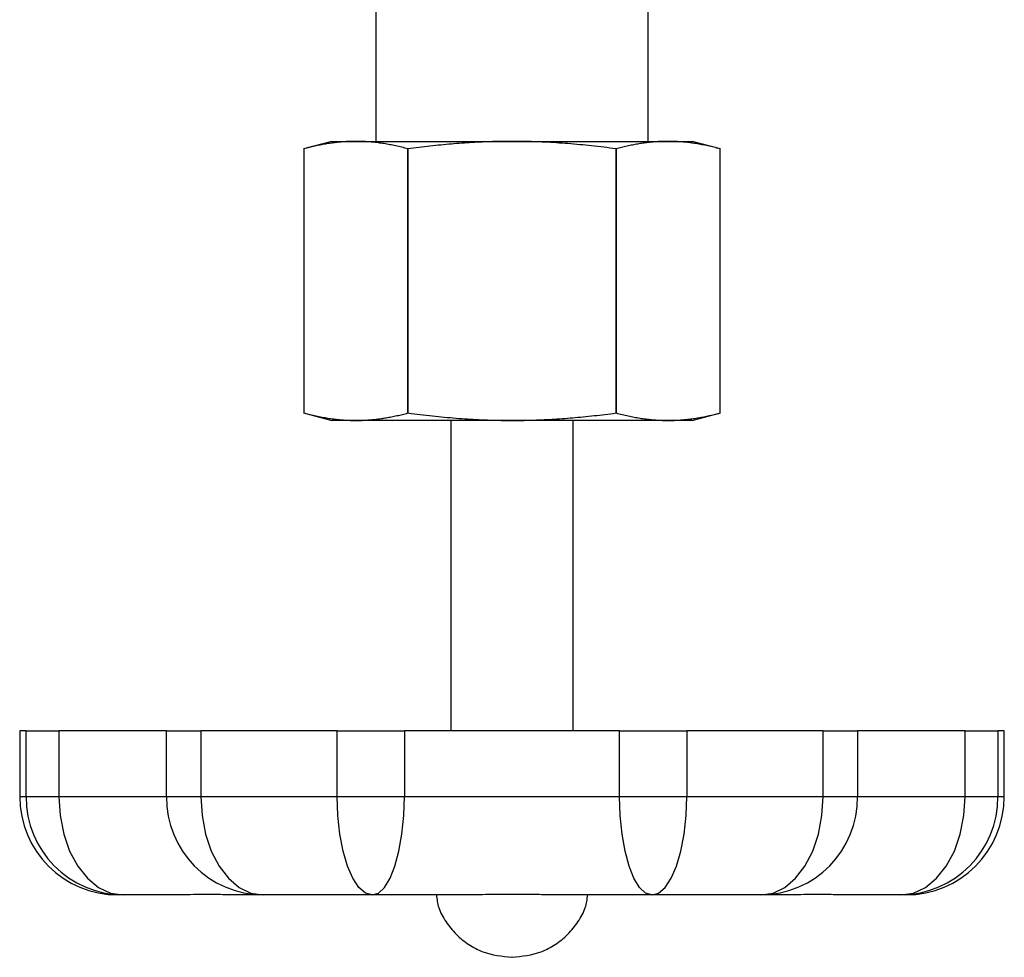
# Model space of a CAD drawing. Header units: millimetres. Extents: x -88 to 910, y -234 to 995.
# Tile 21 of 40: x 262 to 322, y 525 to 582. Entities that reach past the tile are written whole.
import ezdxf

# ---------------------------------------------------------------- set-up
doc = ezdxf.new("R2010")
doc.units = ezdxf.units.MM

msp = doc.modelspace()

# ---------------------------------------------------------------- linework, layer by layer
at = {"color": 7, "linetype": 'Continuous', "lineweight": 25}
for p, q in [((284.198, 584.422), (284.198, 574.637)), ((300.798, 574.637), (300.798, 584.422)), ((281.518, 574.637), (279.796, 574.176)), ((281.518, 574.637), (282.989, 574.637)), ((282.989, 574.637), (292.498, 574.637)), ((292.498, 574.637), (302.007, 574.637)), ((302.007, 574.637), (303.478, 574.637)), ((305.2, 574.176), (303.478, 574.637)), ((279.819, 574.182), (279.819, 558.092)), ((286.159, 574.182), (286.159, 558.092)), ((286.159, 558.092), (286.159, 574.182)), ((298.837, 558.092), (298.837, 574.182)), ((298.837, 574.182), (298.837, 558.092)), ((305.176, 558.092), (305.176, 574.182)), ((279.796, 558.099), (281.518, 557.637)), ((303.478, 557.637), (305.2, 558.099)), ((282.989, 557.637), (281.518, 557.637)), ((292.498, 557.637), (282.989, 557.637)), ((288.773, 557.637), (288.773, 538.737)), ((302.007, 557.637), (292.498, 557.637)), ((296.223, 538.737), (296.223, 557.637)), ((303.478, 557.637), (302.007, 557.637)), ((262.498, 538.737), (262.498, 534.737)), ((262.884, 538.737), (262.498, 538.737)), ((262.884, 534.737), (262.884, 538.737)), ((262.884, 538.737), (264.881, 538.737)), ((264.881, 538.737), (264.881, 534.737)), ((271.436, 538.737), (264.881, 538.737)), ((271.436, 534.737), (271.436, 538.737)), ((271.436, 538.737), (273.536, 538.737)), ((273.536, 538.737), (273.536, 534.737)), ((281.846, 538.737), (273.536, 538.737)), ((281.846, 538.737), (285.943, 538.737)), ((281.846, 534.737), (281.846, 538.737)), ((285.943, 538.737), (285.943, 534.737)), ((299.053, 538.737), (285.943, 538.737)), ((299.053, 538.737), (303.15, 538.737)), ((299.053, 534.737), (299.053, 538.737)), ((303.15, 538.737), (303.15, 534.737)), ((311.46, 538.737), (303.15, 538.737)), ((311.46, 534.737), (311.46, 538.737)), ((311.46, 538.737), (313.56, 538.737)), ((313.56, 538.737), (313.56, 534.737)), ((320.115, 538.737), (313.56, 538.737)), ((320.115, 534.737), (320.115, 538.737)), ((320.115, 538.737), (322.112, 538.737)), ((322.112, 538.737), (322.112, 534.737)), ((322.498, 538.737), (322.112, 538.737)), ((322.498, 534.737), (322.498, 538.737)), ((262.884, 534.737), (264.881, 534.737)), ((264.881, 534.737), (271.436, 534.737)), ((271.436, 534.737), (273.536, 534.737)), ((273.536, 534.737), (281.846, 534.737)), ((281.846, 534.737), (285.943, 534.737)), ((285.943, 534.737), (299.053, 534.737)), ((299.053, 534.737), (303.15, 534.737)), ((303.15, 534.737), (311.46, 534.737)), ((311.46, 534.737), (313.56, 534.737)), ((313.56, 534.737), (320.115, 534.737)), ((320.115, 534.737), (322.112, 534.737)), ((268.807, 528.737), (268.498, 528.737)), ((271.523, 528.737), (268.807, 528.737)), ((277.328, 528.737), (276.325, 528.737)), ((283.976, 528.737), (277.328, 528.737)), ((287.695, 528.737), (283.976, 528.737)), ((301.02, 528.737), (297.301, 528.737)), ((307.667, 528.737), (301.02, 528.737)), ((308.671, 528.737), (307.667, 528.737)), ((316.189, 528.737), (313.473, 528.737)), ((316.498, 528.737), (316.189, 528.737)), ((292.508, 524.937), (292.488, 524.937))]:
    msp.add_line(p, q, dxfattribs=at)
at = {"color": 8, "linetype": 'Continuous', "lineweight": 25}
for p, q in [((262.498, 534.737), (262.884, 534.737)), ((322.112, 534.737), (322.498, 534.737))]:
    msp.add_line(p, q, dxfattribs=at)
at = {"color": 7, "linetype": 'Continuous', "lineweight": 25, "flags": 128}
for points in [[(264.881, 534.737), (264.956, 533.567), (265.18, 532.441), (265.543, 531.404), (266.031, 530.495), (266.626, 529.748), (267.304, 529.194), (268.041, 528.853), (268.807, 528.737)], [(273.536, 534.737), (273.609, 533.567), (273.825, 532.441), (274.175, 531.404), (274.647, 530.495), (275.221, 529.748), (275.877, 529.194), (276.589, 528.853), (277.328, 528.737)], [(283.976, 528.737), (283.561, 528.853), (283.161, 529.194), (282.793, 529.748), (282.47, 530.495), (282.205, 531.404), (282.008, 532.441), (281.887, 533.567), (281.846, 534.737)], [(283.976, 528.737), (284.36, 528.853), (284.729, 529.194), (285.069, 529.748), (285.367, 530.495), (285.611, 531.404), (285.793, 532.441), (285.905, 533.567), (285.943, 534.737)], [(301.02, 528.737), (300.636, 528.853), (300.267, 529.194), (299.927, 529.748), (299.629, 530.495), (299.384, 531.404), (299.203, 532.441), (299.091, 533.567), (299.053, 534.737)], [(301.02, 528.737), (301.435, 528.853), (301.835, 529.194), (302.203, 529.748), (302.526, 530.495), (302.791, 531.404), (302.988, 532.441), (303.109, 533.567), (303.15, 534.737)], [(307.667, 528.737), (308.407, 528.853), (309.119, 529.194), (309.774, 529.748), (310.349, 530.495), (310.821, 531.404), (311.171, 532.441), (311.387, 533.567), (311.46, 534.737)], [(316.189, 528.737), (316.955, 528.853), (317.691, 529.194), (318.37, 529.748), (318.965, 530.495), (319.453, 531.404), (319.816, 532.441), (320.039, 533.567), (320.115, 534.737)]]:
    msp.add_lwpolyline(points, dxfattribs=at)
at = {"color": 7, "linetype": 'Continuous', "lineweight": 25}
for centre, radius, start, end in [((268.498, 534.737), 6, 180, 270), ((268.846, 534.699), 5.962, 179.63131, 269.6265), ((277.383, 534.684), 5.947, 179.48629, 269.47691), ((307.613, 534.684), 5.947, 270.52309, 0.51371), ((316.15, 534.699), 5.962, 270.3735, 0.36869), ((316.498, 534.737), 6, 270, 0)]:
    msp.add_arc(centre, radius, start, end, dxfattribs=at)
for points, knots in [([(282.989, 574.637), (282.89, 574.636), (282.691, 574.635), (282.39, 574.62), (282.084, 574.598), (281.774, 574.566), (281.459, 574.525), (281.14, 574.475), (280.816, 574.415), (280.488, 574.347), (280.155, 574.27), (279.932, 574.212), (279.819, 574.182)], [0, 0, 0, 0, 0.0932332, 0.1879191, 0.2840785, 0.3817311, 0.4808956, 0.5815901, 0.6838318, 0.787637, 0.8930214, 1, 1, 1, 1]), ([(286.159, 574.182), (286.034, 574.215), (285.786, 574.279), (285.417, 574.363), (285.054, 574.436), (284.696, 574.498), (284.343, 574.549), (283.997, 574.588), (283.656, 574.616), (283.321, 574.634), (283.099, 574.636), (282.989, 574.637)], [0, 0, 0, 0, 0.118766, 0.235567, 0.350422, 0.463353, 0.574384, 0.683538, 0.79084, 0.896318, 1, 1, 1, 1]), ([(292.498, 574.637), (292.3, 574.636), (291.902, 574.635), (291.3, 574.62), (290.688, 574.598), (290.068, 574.566), (289.439, 574.525), (288.8, 574.475), (288.153, 574.415), (287.496, 574.347), (286.83, 574.27), (286.383, 574.212), (286.159, 574.182)], [0, 0, 0, 0, 0.093233, 0.187919, 0.284079, 0.381731, 0.480896, 0.58159, 0.683832, 0.787637, 0.893021, 1, 1, 1, 1]), ([(298.837, 574.182), (298.587, 574.215), (298.092, 574.279), (297.354, 574.363), (296.627, 574.436), (295.911, 574.498), (295.207, 574.549), (294.514, 574.588), (293.832, 574.616), (293.161, 574.634), (292.718, 574.636), (292.498, 574.637)], [0, 0, 0, 0, 0.118766, 0.235567, 0.350422, 0.463353, 0.574384, 0.683538, 0.79084, 0.896318, 1, 1, 1, 1]), ([(302.007, 574.637), (301.908, 574.636), (301.709, 574.635), (301.408, 574.62), (301.102, 574.598), (300.792, 574.566), (300.477, 574.525), (300.158, 574.475), (299.834, 574.415), (299.506, 574.347), (299.173, 574.27), (298.95, 574.212), (298.837, 574.182)], [0, 0, 0, 0, 0.093233, 0.187919, 0.284079, 0.381731, 0.480896, 0.58159, 0.683832, 0.787637, 0.893021, 1, 1, 1, 1]), ([(305.176, 574.182), (305.052, 574.215), (304.804, 574.279), (304.435, 574.363), (304.071, 574.436), (303.714, 574.498), (303.361, 574.549), (303.015, 574.588), (302.674, 574.616), (302.338, 574.634), (302.117, 574.636), (302.007, 574.637)], [0, 0, 0, 0, 0.118766, 0.235567, 0.350422, 0.463353, 0.574384, 0.683538, 0.79084, 0.896318, 1, 1, 1, 1]), ([(279.819, 558.092), (279.944, 558.06), (280.192, 557.995), (280.561, 557.911), (280.924, 557.838), (281.282, 557.776), (281.634, 557.726), (281.981, 557.686), (282.322, 557.658), (282.657, 557.641), (282.879, 557.638), (282.989, 557.637)], [0, 0, 0, 0, 0.118766, 0.235567, 0.350422, 0.463353, 0.574384, 0.683538, 0.79084, 0.896318, 1, 1, 1, 1]), ([(282.989, 557.637), (283.088, 557.638), (283.287, 557.64), (283.588, 557.654), (283.894, 557.677), (284.204, 557.709), (284.519, 557.75), (284.838, 557.8), (285.162, 557.859), (285.49, 557.928), (285.823, 558.005), (286.046, 558.063), (286.159, 558.092)], [0, 0, 0, 0, 0.093233, 0.187919, 0.284079, 0.381731, 0.480896, 0.58159, 0.683832, 0.787637, 0.893021, 1, 1, 1, 1]), ([(286.159, 558.092), (286.408, 558.06), (286.904, 557.995), (287.642, 557.911), (288.369, 557.838), (289.084, 557.776), (289.789, 557.726), (290.482, 557.686), (291.164, 557.658), (291.835, 557.641), (292.278, 557.638), (292.498, 557.637)], [0, 0, 0, 0, 0.118766, 0.235567, 0.350422, 0.463353, 0.574384, 0.683538, 0.79084, 0.896318, 1, 1, 1, 1]), ([(292.498, 557.637), (292.696, 557.638), (293.094, 557.64), (293.696, 557.654), (294.307, 557.677), (294.928, 557.709), (295.557, 557.75), (296.196, 557.8), (296.843, 557.859), (297.5, 557.928), (298.166, 558.005), (298.612, 558.063), (298.837, 558.092)], [0, 0, 0, 0, 0.0932332, 0.1879191, 0.2840785, 0.3817311, 0.4808956, 0.5815901, 0.6838318, 0.787637, 0.8930214, 1, 1, 1, 1]), ([(298.837, 558.092), (298.962, 558.06), (299.21, 557.995), (299.579, 557.911), (299.942, 557.838), (300.3, 557.776), (300.652, 557.726), (300.999, 557.686), (301.34, 557.658), (301.675, 557.641), (301.897, 557.638), (302.007, 557.637)], [0, 0, 0, 0, 0.118766, 0.235567, 0.350422, 0.463353, 0.574384, 0.683538, 0.79084, 0.896318, 1, 1, 1, 1]), ([(302.007, 557.637), (302.106, 557.638), (302.305, 557.64), (302.606, 557.654), (302.912, 557.677), (303.222, 557.709), (303.536, 557.75), (303.856, 557.8), (304.18, 557.859), (304.508, 557.928), (304.841, 558.005), (305.064, 558.063), (305.176, 558.092)], [0, 0, 0, 0, 0.093233, 0.187919, 0.284079, 0.381731, 0.480896, 0.58159, 0.683832, 0.787637, 0.893021, 1, 1, 1, 1]), ([(276.325, 528.737), (276.16, 528.738), (275.829, 528.739), (275.339, 528.745), (274.852, 528.752), (274.369, 528.756), (273.78, 528.758), (273.092, 528.754), (272.303, 528.742), (271.783, 528.739), (271.523, 528.737)], [0, 0, 0, 0, 0.100681, 0.200686, 0.300347, 0.400004, 0.5, 0.666443, 0.832586, 1, 1, 1, 1]), ([(297.301, 528.737), (296.978, 528.738), (296.336, 528.739), (295.374, 528.745), (294.416, 528.752), (293.457, 528.756), (292.285, 528.758), (290.9, 528.754), (289.299, 528.742), (288.231, 528.739), (287.695, 528.737)], [0, 0, 0, 0, 0.100681, 0.200686, 0.300347, 0.400004, 0.5, 0.666443, 0.832586, 1, 1, 1, 1]), ([(287.887, 528.737), (287.921, 528.475), (287.997, 527.891), (288.465, 527.085), (289.074, 526.315), (289.844, 525.697), (290.958, 525.1), (291.885, 525.001), (292.488, 524.937)], [0, 0, 0, 0, 0.121316, 0.2702434, 0.4223313, 0.5744191, 0.7233465, 1, 1, 1, 1]), ([(292.508, 524.937), (293.111, 525.001), (294.038, 525.1), (295.152, 525.697), (295.922, 526.315), (296.531, 527.085), (296.999, 527.891), (297.075, 528.475), (297.109, 528.737)], [0, 0, 0, 0, 0.276653, 0.425581, 0.577669, 0.729757, 0.878684, 1, 1, 1, 1]), ([(313.473, 528.737), (313.317, 528.738), (313.004, 528.739), (312.533, 528.745), (312.061, 528.752), (311.587, 528.756), (311.003, 528.758), (310.306, 528.754), (309.494, 528.742), (308.946, 528.739), (308.671, 528.737)], [0, 0, 0, 0, 0.100681, 0.200686, 0.300347, 0.400004, 0.5, 0.666443, 0.832586, 1, 1, 1, 1])]:
    msp.add_open_spline(points, degree=3, knots=knots, dxfattribs=at)

doc.saveas('drawing.dxf')
